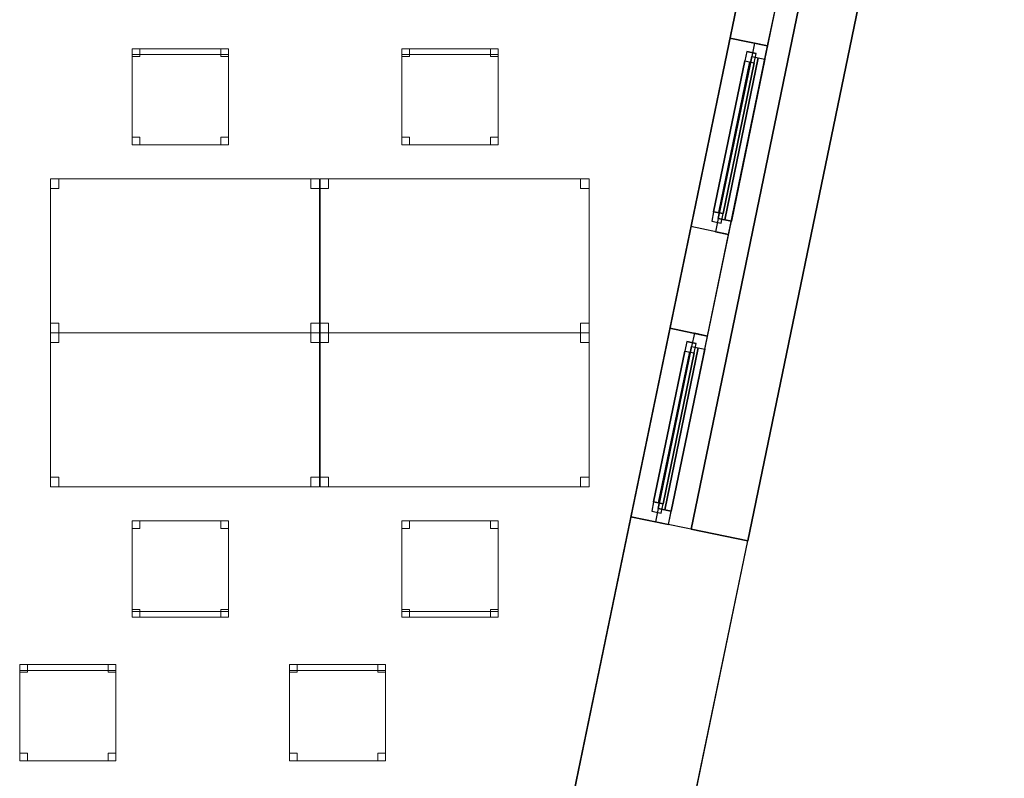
# Model space of a CAD drawing. Header units: metres. Extents: x 397.7 to 427.5, y 12.7 to 28.4.
# Tile 118 of 122: x 421.7 to 426.8, y 17.3 to 21.3. Entities that reach past the tile are written whole.
import ezdxf

# ---------------------------------------------------------------- set-up
doc = ezdxf.new("R2010")
doc.units = ezdxf.units.M
doc.layers.add('01_CARPINTERIA', color=5, linetype='Continuous', lineweight=25, true_color=0x0000ff)
doc.layers.add('01_SUELOS', color=7, linetype='Continuous', lineweight=25, true_color=0x007f00)
for name, color, linetype, lineweight in [('02_MOBILIARIO', 7, 'Continuous', 18), ('A-DETL-____-MBND', 7, 'Continuous', 18), ('A-GENM-____-OTLN', 7, 'Continuous', 18), ('A-WALL-____-MCUT', 7, 'Continuous', 25), ('A-WALL-____-OTLN', 7, 'Continuous', 25)]:
    doc.layers.add(name, color=color, linetype=linetype, lineweight=lineweight)

# ---------------------------------------------------------------- blocks, each defined once
blk = doc.blocks.new('Forma directa - LONDR55-XX_ZZ-ARQ-CAA-M3D-Londres55-151214-08_CLI_AIGUA_P5')
at = {"layer": '01_CARPINTERIA', "color": 161, "true_color": 0xaaaaff}
for p, q in [((0.07, 0.07), (0, 0.07)), ((0, 0.07), (0, 0)), ((0.07, 0.07), (0, 0.07)), ((0, 0.07), (0, 0)), ((0.1, 0.1), (0.05, 0.1)), ((0.05, 0.1), (0.05, 0.05)), ((0.1, 0.1), (0.05, 0.1)), ((0.05, 0.1), (0.05, 0.05)), ((0.07, 0.07), (0.93, 0.07)), ((0.93, 0.07), (0.07, 0.07)), ((0.07, 0.07), (0.07, 0)), ((0.07, 0), (0.07, 0.07)), ((0.07, 0), (0.07, 0.07)), ((0.07, 0.07), (0.07, 0)), ((0.1, 0.05), (0.1, 0.1)), ((0.1, 0.1), (0.1, 0.05)), ((0.1, 0.1), (0.9, 0.1)), ((0.9, 0.1), (0.1, 0.1)), ((0.1, 0.1), (0.1, 0.05)), ((0.1, 0.05), (0.1, 0.1)), ((0.9, 0.075), (0.1, 0.075)), ((0.9, 0.075), (0.1, 0.075)), ((0.9, 0.1), (0.9, 0.05)), ((0.9, 0.1), (0.9, 0.05)), ((0.95, 0.1), (0.9, 0.1)), ((0.9, 0.1), (0.9, 0.05)), ((0.95, 0.1), (0.9, 0.1)), ((0.9, 0.1), (0.9, 0.05)), ((0.93, 0.07), (0.93, 0)), ((0.93, 0.07), (0.93, 0)), ((1, 0.07), (0.93, 0.07)), ((0.93, 0.07), (0.93, 0)), ((1, 0.07), (0.93, 0.07)), ((0.93, 0.07), (0.93, 0)), ((0.95, 0.05), (0.95, 0.1)), ((0.95, 0.1), (0.95, 0.05)), ((1, 0), (1, 0.07)), ((1, 0.07), (1, 0)), ((0, 0), (0.07, 0)), ((0, 0), (0.07, 0)), ((0.05, 0.05), (0.1, 0.05)), ((0.05, 0.05), (0.1, 0.05)), ((0.93, 0.035), (0.07, 0.035)), ((0.07, 0.035), (0.93, 0.035)), ((0.07, 0), (0.93, 0)), ((0.93, 0), (0.07, 0)), ((0.1, 0.05), (0.9, 0.05)), ((0.9, 0.05), (0.1, 0.05)), ((0.9, 0.05), (0.95, 0.05)), ((0.9, 0.05), (0.95, 0.05)), ((0.93, 0), (1, 0)), ((0.93, 0), (1, 0))]:
    blk.add_line(p, q, dxfattribs=at)
blk = doc.blocks.new('Forma directa - Finestra P5-151215-08_CLI_AIGUA_P5')
at = {"xscale": 1.00000002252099, "yscale": 1.00000002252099, "zscale": 1.00000002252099}
blk.add_blockref('Forma directa - LONDR55-XX_ZZ-ARQ-CAA-M3D-Londres55-151214-08_CLI_AIGUA_P5', (0, 0), dxfattribs=at)
blk = doc.blocks.new('Family - Cadira d_Oficina_P5-151245-08_CLI_AIGUA_P5')
at = {"layer": 'A-DETL-____-MBND', "color": 253, "true_color": 0xaaaaaa}
for p, q in [((0, 0), (0, 0.5)), ((0, 0.5), (0.5, 0.5)), ((0, 0.5), (0, 0)), ((0.5, 0.5), (0, 0.5)), ((0, 0.5), (0.04, 0.5)), ((0, 0.46), (0, 0.5)), ((0.04, 0.5), (0, 0.5)), ((0, 0.5), (0, 0.46)), ((0.04, 0.5), (0.04, 0.46)), ((0.04, 0.46), (0.04, 0.5)), ((0.46, 0.5), (0.5, 0.5)), ((0.46, 0.46), (0.46, 0.5)), ((0.5, 0.5), (0.46, 0.5)), ((0.46, 0.5), (0.46, 0.46)), ((0.5, 0.5), (0.5, 0)), ((0.5, 0), (0.5, 0.5)), ((0.5, 0.5), (0.5, 0.46)), ((0.5, 0.46), (0.5, 0.5)), ((0.04, 0.46), (0, 0.46)), ((0, 0.46), (0.04, 0.46)), ((0.5, 0.46), (0.46, 0.46)), ((0.46, 0.46), (0.5, 0.46)), ((0, 0.04), (0.04, 0.04)), ((0, 0), (0, 0.04)), ((0.04, 0.04), (0, 0.04)), ((0, 0.04), (0, 0)), ((0, 0.03), (0.5, 0.03)), ((0, 0), (0, 0.03)), ((0.5, 0.03), (0, 0.03)), ((0, 0.03), (0, 0)), ((0.5, 0), (0, 0)), ((0, 0), (0.5, 0)), ((0.5, 0), (0, 0)), ((0, 0), (0.5, 0)), ((0.04, 0), (0, 0)), ((0, 0), (0.04, 0)), ((0.04, 0.04), (0.04, 0)), ((0.04, 0), (0.04, 0.04)), ((0.46, 0.04), (0.5, 0.04)), ((0.46, 0), (0.46, 0.04)), ((0.5, 0.04), (0.46, 0.04)), ((0.46, 0.04), (0.46, 0)), ((0.5, 0), (0.46, 0)), ((0.5, 0.04), (0.5, 0)), ((0.5, 0), (0.5, 0.04)), ((0.5, 0.03), (0.5, 0)), ((0.5, 0), (0.5, 0.03)), ((0.46, 0), (0.5, 0))]:
    blk.add_line(p, q, dxfattribs=at)
blk = doc.blocks.new('Family - Cadira d_Oficina_P5-151278-08_CLI_AIGUA_P5')
at = {"layer": 'A-DETL-____-MBND', "color": 253, "true_color": 0xaaaaaa}
for p, q in [((0, 0.47), (0, 0.5)), ((0, 0.5), (0.5, 0.5)), ((0, 0.5), (0, 0.47)), ((0.5, 0.5), (0, 0.5)), ((0, 0.46), (0, 0.5)), ((0, 0.5), (0.04, 0.5)), ((0, 0.5), (0, 0.46)), ((0.04, 0.5), (0, 0.5)), ((0, 0), (0, 0.5)), ((0, 0.5), (0.5, 0.5)), ((0.5, 0.5), (0, 0.5)), ((0, 0.5), (0, 0)), ((0.5, 0.47), (0, 0.47)), ((0, 0.47), (0.5, 0.47)), ((0.04, 0.5), (0.04, 0.46)), ((0.04, 0.46), (0.04, 0.5)), ((0.46, 0.46), (0.46, 0.5)), ((0.46, 0.5), (0.5, 0.5)), ((0.46, 0.5), (0.46, 0.46)), ((0.5, 0.5), (0.46, 0.5)), ((0.5, 0.5), (0.5, 0.47)), ((0.5, 0.47), (0.5, 0.5)), ((0.5, 0.5), (0.5, 0)), ((0.5, 0), (0.5, 0.5)), ((0.5, 0.5), (0.5, 0.46)), ((0.5, 0.46), (0.5, 0.5)), ((0.04, 0.46), (0, 0.46)), ((0, 0.46), (0.04, 0.46)), ((0.5, 0.46), (0.46, 0.46)), ((0.46, 0.46), (0.5, 0.46)), ((0, 0), (0, 0.04)), ((0, 0.04), (0.04, 0.04)), ((0, 0.04), (0, 0)), ((0.04, 0.04), (0, 0.04)), ((0.5, 0), (0, 0)), ((0.04, 0), (0, 0)), ((0, 0), (0.04, 0)), ((0.04, 0.04), (0.04, 0)), ((0.04, 0), (0.04, 0.04)), ((0.46, 0), (0.46, 0.04)), ((0.46, 0.04), (0.5, 0.04)), ((0.46, 0.04), (0.46, 0)), ((0.5, 0.04), (0.46, 0.04)), ((0.5, 0), (0.46, 0)), ((0.46, 0), (0.5, 0)), ((0.5, 0.04), (0.5, 0)), ((0.5, 0), (0.5, 0.04)), ((0, 0), (0.5, 0))]:
    blk.add_line(p, q, dxfattribs=at)
blk = doc.blocks.new('Family - Taula 140X80_P5-151315-08_CLI_AIGUA_P5')
at = {"layer": 'A-DETL-____-MBND', "color": 253, "true_color": 0xaaaaaa}
for p, q in [((0, 0.7501), (0, 0.8001)), ((0, 0.8001), (0.0437, 0.8001)), ((0.0437, 0.8001), (0, 0.8001)), ((0, 0.8001), (0, 0.7501)), ((0, 0), (0, 0.8001)), ((0, 0.8001), (1.3973, 0.8001)), ((1.3973, 0.8001), (0, 0.8001)), ((0, 0.8001), (0, 0)), ((0.0437, 0.8001), (0.0437, 0.7501)), ((0.0437, 0.7501), (0.0437, 0.8001)), ((1.3536, 0.7501), (1.3536, 0.8001)), ((1.3536, 0.8001), (1.3973, 0.8001)), ((1.3973, 0.8001), (1.3536, 0.8001)), ((1.3536, 0.8001), (1.3536, 0.7501)), ((1.3973, 0.8001), (1.3973, 0.7501)), ((1.3973, 0.7501), (1.3973, 0.8001)), ((1.3973, 0.8001), (1.3973, 0)), ((1.3973, 0), (1.3973, 0.8001)), ((0.0437, 0.7501), (0, 0.7501)), ((0, 0.7501), (0.0437, 0.7501)), ((1.3973, 0.7501), (1.3536, 0.7501)), ((1.3536, 0.7501), (1.3973, 0.7501)), ((0, 0), (0, 0.05)), ((0, 0.05), (0.0437, 0.05)), ((0.0437, 0.05), (0, 0.05)), ((0, 0.05), (0, 0)), ((0.0437, 0), (0, 0)), ((0, 0), (0.0437, 0)), ((1.3973, 0), (0, 0)), ((0, 0), (1.3973, 0)), ((0.0437, 0.05), (0.0437, 0)), ((0.0437, 0), (0.0437, 0.05)), ((1.3536, 0), (1.3536, 0.05)), ((1.3536, 0.05), (1.3973, 0.05)), ((1.3973, 0.05), (1.3536, 0.05)), ((1.3536, 0.05), (1.3536, 0)), ((1.3973, 0), (1.3536, 0)), ((1.3536, 0), (1.3973, 0)), ((1.3973, 0.05), (1.3973, 0)), ((1.3973, 0), (1.3973, 0.05))]:
    blk.add_line(p, q, dxfattribs=at)
blk = doc.blocks.new('Family - Façana sur-est P5-151323-08_CLI_AIGUA_P5')
at = {"layer": 'A-WALL-____-MCUT', "color": 253, "true_color": 0xaaaaaa}
for p, q in [((1.7018, 0.62), (-0.1284, 0.62)), ((-0.1284, 0.62), (0, 0)), ((1.7018, 0), (1.7018, 0.62)), ((3.2333, 0.62), (2.7018, 0.62)), ((2.7018, 0.62), (2.7018, 0)), ((3.2333, 0), (3.2333, 0.62)), ((4.2318, 0.62), (4.2318, 0)), ((5.8626, 0.62), (4.2318, 0.62)), ((5.8626, 0), (5.8626, 0.62)), ((0, 0), (1.7018, 0)), ((2.7018, 0), (3.2333, 0)), ((4.2318, 0), (5.8626, 0))]:
    blk.add_line(p, q, dxfattribs=at)
at = {"layer": 'A-WALL-____-OTLN', "color": 253, "true_color": 0xaaaaaa}
for p, q in [((5.8626, 0.62), (-0.1284, 0.62)), ((-0.1284, 0.62), (0, 0)), ((1.7018, 0), (1.7018, 0.62)), ((2.7018, 0.62), (1.7018, 0.62)), ((2.7018, 0), (2.7018, 0.62)), ((3.2333, 0), (3.2333, 0.62)), ((4.2318, 0.62), (3.2333, 0.62)), ((4.2318, 0), (4.2318, 0.62)), ((5.8626, 0), (5.8626, 0.62)), ((0, 0), (5.8626, 0)), ((1.7018, 0), (2.7018, 0)), ((3.2333, 0), (4.2318, 0))]:
    blk.add_line(p, q, dxfattribs=at)
at = {"layer": 'A-WALL-____-OTLN', "color": 253, "lineweight": 18, "true_color": 0xaaaaaa}
blk.add_line((0, 0), (5.8626, 0), dxfattribs=at)
blk = doc.blocks.new('Family - Taula 140X80_P5-151356-08_CLI_AIGUA_P5')
at = {"layer": 'A-DETL-____-MBND', "color": 253, "true_color": 0xaaaaaa}
for p, q in [((0, 0.8001), (0.0437, 0.8001)), ((0, 0.7501), (0, 0.8001)), ((0.0437, 0.8001), (0, 0.8001)), ((0, 0.8001), (0, 0.7501)), ((0, 0.8001), (1.3973, 0.8001)), ((0, 0), (0, 0.8001)), ((1.3973, 0.8001), (0, 0.8001)), ((0, 0.8001), (0, 0)), ((0.0437, 0.8001), (0.0437, 0.7501)), ((0.0437, 0.7501), (0.0437, 0.8001)), ((1.3536, 0.8001), (1.3973, 0.8001)), ((1.3536, 0.7501), (1.3536, 0.8001)), ((1.3973, 0.8001), (1.3536, 0.8001)), ((1.3536, 0.8001), (1.3536, 0.7501)), ((1.3973, 0.8001), (1.3973, 0.7501)), ((1.3973, 0.7501), (1.3973, 0.8001)), ((1.3973, 0.8001), (1.3973, 0)), ((1.3973, 0), (1.3973, 0.8001)), ((0.0437, 0.7501), (0, 0.7501)), ((0, 0.7501), (0.0437, 0.7501)), ((1.3973, 0.7501), (1.3536, 0.7501)), ((1.3536, 0.7501), (1.3973, 0.7501)), ((0, 0.05), (0.0437, 0.05)), ((0, 0), (0, 0.05)), ((0.0437, 0.05), (0, 0.05)), ((0, 0.05), (0, 0)), ((0.0437, 0), (0, 0)), ((0, 0), (0.0437, 0)), ((0, 0), (1.3973, 0)), ((0.0437, 0.05), (0.0437, 0)), ((0.0437, 0), (0.0437, 0.05)), ((1.3536, 0.05), (1.3973, 0.05)), ((1.3536, 0), (1.3536, 0.05)), ((1.3973, 0.05), (1.3536, 0.05)), ((1.3536, 0.05), (1.3536, 0)), ((1.3973, 0), (1.3536, 0)), ((1.3536, 0), (1.3973, 0)), ((1.3973, 0.05), (1.3973, 0)), ((1.3973, 0), (1.3973, 0.05)), ((1.3973, 0), (0, 0))]:
    blk.add_line(p, q, dxfattribs=at)
blk = doc.blocks.new('Family - Cadira d_Oficina_P5-151424-08_CLI_AIGUA_P5')
at = {"layer": 'A-DETL-____-MBND', "color": 253, "true_color": 0xaaaaaa}
for p, q in [((0, 0), (0, 0.5)), ((0, 0.5), (0.5, 0.5)), ((0, 0.5), (0, 0)), ((0.5, 0.5), (0, 0.5)), ((0, 0.5), (0.04, 0.5)), ((0, 0.46), (0, 0.5)), ((0.04, 0.5), (0, 0.5)), ((0, 0.5), (0, 0.46)), ((0.04, 0.5), (0.04, 0.46)), ((0.04, 0.46), (0.04, 0.5)), ((0.46, 0.5), (0.5, 0.5)), ((0.46, 0.46), (0.46, 0.5)), ((0.5, 0.5), (0.46, 0.5)), ((0.46, 0.5), (0.46, 0.46)), ((0.5, 0.5), (0.5, 0.46)), ((0.5, 0.46), (0.5, 0.5)), ((0.5, 0.5), (0.5, 0)), ((0.5, 0), (0.5, 0.5)), ((0.04, 0.46), (0, 0.46)), ((0, 0.46), (0.04, 0.46)), ((0.5, 0.46), (0.46, 0.46)), ((0.46, 0.46), (0.5, 0.46)), ((0, 0.04), (0.04, 0.04)), ((0, 0), (0, 0.04)), ((0.04, 0.04), (0, 0.04)), ((0, 0.04), (0, 0)), ((0, 0.03), (0.5, 0.03)), ((0, 0), (0, 0.03)), ((0.5, 0.03), (0, 0.03)), ((0, 0.03), (0, 0)), ((0.04, 0), (0, 0)), ((0, 0), (0.04, 0)), ((0.5, 0), (0, 0)), ((0, 0), (0.5, 0)), ((0.5, 0), (0, 0)), ((0, 0), (0.5, 0)), ((0.04, 0.04), (0.04, 0)), ((0.04, 0), (0.04, 0.04)), ((0.46, 0.04), (0.5, 0.04)), ((0.46, 0), (0.46, 0.04)), ((0.5, 0.04), (0.46, 0.04)), ((0.46, 0.04), (0.46, 0)), ((0.5, 0), (0.46, 0)), ((0.5, 0.04), (0.5, 0)), ((0.5, 0), (0.5, 0.04)), ((0.5, 0.03), (0.5, 0)), ((0.5, 0), (0.5, 0.03)), ((0.46, 0), (0.5, 0))]:
    blk.add_line(p, q, dxfattribs=at)
blk = doc.blocks.new('Family - Cadira d_Oficina_P5-151571-08_CLI_AIGUA_P5')
at = {"layer": 'A-DETL-____-MBND', "color": 253, "true_color": 0xaaaaaa}
for p, q in [((0, 0.46), (0, 0.5)), ((0, 0.5), (0.04, 0.5)), ((0, 0.5), (0, 0.46)), ((0.04, 0.5), (0, 0.5)), ((0, 0), (0, 0.5)), ((0, 0.5), (0.5, 0.5)), ((0.5, 0.5), (0, 0.5)), ((0, 0.5), (0, 0)), ((0, 0.47), (0, 0.5)), ((0, 0.5), (0.5, 0.5)), ((0, 0.5), (0, 0.47)), ((0.5, 0.5), (0, 0.5)), ((0.5, 0.47), (0, 0.47)), ((0, 0.47), (0.5, 0.47)), ((0.04, 0.5), (0.04, 0.46)), ((0.04, 0.46), (0.04, 0.5)), ((0.46, 0.46), (0.46, 0.5)), ((0.46, 0.5), (0.5, 0.5)), ((0.46, 0.5), (0.46, 0.46)), ((0.5, 0.5), (0.46, 0.5)), ((0.5, 0.5), (0.5, 0.46)), ((0.5, 0.46), (0.5, 0.5)), ((0.5, 0.5), (0.5, 0)), ((0.5, 0), (0.5, 0.5)), ((0.5, 0.5), (0.5, 0.47)), ((0.5, 0.47), (0.5, 0.5)), ((0.04, 0.46), (0, 0.46)), ((0, 0.46), (0.04, 0.46)), ((0.5, 0.46), (0.46, 0.46)), ((0.46, 0.46), (0.5, 0.46)), ((0, 0), (0, 0.04)), ((0, 0.04), (0.04, 0.04)), ((0, 0.04), (0, 0)), ((0.04, 0.04), (0, 0.04)), ((0.04, 0), (0, 0)), ((0, 0), (0.04, 0)), ((0.5, 0), (0, 0)), ((0.04, 0.04), (0.04, 0)), ((0.04, 0), (0.04, 0.04)), ((0.46, 0), (0.46, 0.04)), ((0.46, 0.04), (0.5, 0.04)), ((0.46, 0.04), (0.46, 0)), ((0.5, 0.04), (0.46, 0.04)), ((0.5, 0), (0.46, 0)), ((0.46, 0), (0.5, 0)), ((0.5, 0.04), (0.5, 0)), ((0.5, 0), (0.5, 0.04)), ((0, 0), (0.5, 0))]:
    blk.add_line(p, q, dxfattribs=at)
blk = doc.blocks.new('Family - Cadira d_Oficina_P5-151604-08_CLI_AIGUA_P5')
at = {"layer": 'A-DETL-____-MBND', "color": 253, "true_color": 0xaaaaaa}
for p, q in [((0, 0), (0, 0.5)), ((0, 0.5), (0.5, 0.5)), ((0.5, 0.5), (0, 0.5)), ((0, 0.5), (0, 0)), ((0, 0.46), (0, 0.5)), ((0, 0.5), (0.04, 0.5)), ((0, 0.5), (0, 0.46)), ((0.04, 0.5), (0, 0.5)), ((0, 0.47), (0, 0.5)), ((0, 0.5), (0.5, 0.5)), ((0, 0.5), (0, 0.47)), ((0.5, 0.5), (0, 0.5)), ((0.5, 0.47), (0, 0.47)), ((0, 0.47), (0.5, 0.47)), ((0.04, 0.5), (0.04, 0.46)), ((0.04, 0.46), (0.04, 0.5)), ((0.46, 0.46), (0.46, 0.5)), ((0.46, 0.5), (0.5, 0.5)), ((0.46, 0.5), (0.46, 0.46)), ((0.5, 0.5), (0.46, 0.5)), ((0.5, 0.5), (0.5, 0)), ((0.5, 0), (0.5, 0.5)), ((0.5, 0.5), (0.5, 0.47)), ((0.5, 0.47), (0.5, 0.5)), ((0.5, 0.5), (0.5, 0.46)), ((0.5, 0.46), (0.5, 0.5)), ((0.04, 0.46), (0, 0.46)), ((0, 0.46), (0.04, 0.46)), ((0.5, 0.46), (0.46, 0.46)), ((0.46, 0.46), (0.5, 0.46)), ((0, 0), (0, 0.04)), ((0, 0.04), (0.04, 0.04)), ((0, 0.04), (0, 0)), ((0.04, 0.04), (0, 0.04)), ((0.5, 0), (0, 0)), ((0.04, 0), (0, 0)), ((0, 0), (0.04, 0)), ((0.04, 0.04), (0.04, 0)), ((0.04, 0), (0.04, 0.04)), ((0.46, 0), (0.46, 0.04)), ((0.46, 0.04), (0.5, 0.04)), ((0.46, 0.04), (0.46, 0)), ((0.5, 0.04), (0.46, 0.04)), ((0.5, 0), (0.46, 0)), ((0.46, 0), (0.5, 0)), ((0.5, 0.04), (0.5, 0)), ((0.5, 0), (0.5, 0.04)), ((0, 0), (0.5, 0))]:
    blk.add_line(p, q, dxfattribs=at)
blk = doc.blocks.new('Family - Cadira d_Oficina_P5-151698-08_CLI_AIGUA_P5')
at = {"layer": 'A-DETL-____-MBND', "color": 253, "true_color": 0xaaaaaa}
for p, q in [((0, 0.46), (0, 0.5)), ((0, 0.5), (0.04, 0.5)), ((0, 0.5), (0, 0.46)), ((0.04, 0.5), (0, 0.5)), ((0, 0), (0, 0.5)), ((0, 0.5), (0.5, 0.5)), ((0.5, 0.5), (0, 0.5)), ((0, 0.5), (0, 0)), ((0, 0.47), (0, 0.5)), ((0, 0.5), (0.5, 0.5)), ((0, 0.5), (0, 0.47)), ((0.5, 0.5), (0, 0.5)), ((0.5, 0.47), (0, 0.47)), ((0, 0.47), (0.5, 0.47)), ((0.04, 0.5), (0.04, 0.46)), ((0.04, 0.46), (0.04, 0.5)), ((0.46, 0.46), (0.46, 0.5)), ((0.46, 0.5), (0.5, 0.5)), ((0.46, 0.5), (0.46, 0.46)), ((0.5, 0.5), (0.46, 0.5)), ((0.5, 0.5), (0.5, 0)), ((0.5, 0), (0.5, 0.5)), ((0.5, 0.5), (0.5, 0.47)), ((0.5, 0.47), (0.5, 0.5)), ((0.5, 0.5), (0.5, 0.46)), ((0.5, 0.46), (0.5, 0.5)), ((0.04, 0.46), (0, 0.46)), ((0, 0.46), (0.04, 0.46)), ((0.5, 0.46), (0.46, 0.46)), ((0.46, 0.46), (0.5, 0.46)), ((0, 0), (0, 0.04)), ((0, 0.04), (0.04, 0.04)), ((0, 0.04), (0, 0)), ((0.04, 0.04), (0, 0.04)), ((0.5, 0), (0, 0)), ((0.04, 0), (0, 0)), ((0, 0), (0.04, 0)), ((0.04, 0.04), (0.04, 0)), ((0.04, 0), (0.04, 0.04)), ((0.46, 0), (0.46, 0.04)), ((0.46, 0.04), (0.5, 0.04)), ((0.46, 0.04), (0.46, 0)), ((0.5, 0.04), (0.46, 0.04)), ((0.5, 0), (0.46, 0)), ((0.46, 0), (0.5, 0)), ((0.5, 0.04), (0.5, 0)), ((0.5, 0), (0.5, 0.04)), ((0, 0), (0.5, 0))]:
    blk.add_line(p, q, dxfattribs=at)
blk = doc.blocks.new('Family - Paviment P5-151720-08_CLI_AIGUA_P5')
at = {"layer": '01_SUELOS', "color": 9, "true_color": 0xaad4aa}
for p, q in [((25.4182, 0), (28.518, 14.9576)), ((28.518, 14.9576), (25.4182, 0))]:
    blk.add_line(p, q, dxfattribs=at)
blk = doc.blocks.new('Family - Acabats de façanes P5-151855-08_CLI_AIGUA_P5')
at = {"layer": '01_SUELOS', "color": 9, "true_color": 0xaad4aa}
for p, q in [((0.8252, 4.0558), (0, 0.0609)), ((0, 0.0609), (0.8252, 4.0558)), ((0.8299, 4.0549), (0.8252, 4.0558)), ((0.8252, 4.0558), (0.8299, 4.0549)), ((1.1211, 3.9945), (0.8299, 4.0549)), ((0.8299, 4.0549), (1.1211, 3.9945)), ((0.2942, 0), (1.1211, 3.9945)), ((1.1211, 3.9945), (0.2942, 0)), ((0, 0.0609), (0.2942, 0)), ((0.2942, 0), (0, 0.0609))]:
    blk.add_line(p, q, dxfattribs=at)
blk = doc.blocks.new('Family - Taula 140X80_P5-151859-08_CLI_AIGUA_P5')
at = {"layer": 'A-DETL-____-MBND', "color": 253, "true_color": 0xaaaaaa}
for p, q in [((0, 0.8001), (0.0437, 0.8001)), ((0, 0.7501), (0, 0.8001)), ((0.0437, 0.8001), (0, 0.8001)), ((0, 0.8001), (0, 0.7501)), ((0, 0.8001), (1.3973, 0.8001)), ((0, 0), (0, 0.8001)), ((1.3973, 0.8001), (0, 0.8001)), ((0, 0.8001), (0, 0)), ((0.0437, 0.8001), (0.0437, 0.7501)), ((0.0437, 0.7501), (0.0437, 0.8001)), ((1.3536, 0.8001), (1.3973, 0.8001)), ((1.3536, 0.7501), (1.3536, 0.8001)), ((1.3973, 0.8001), (1.3536, 0.8001)), ((1.3536, 0.8001), (1.3536, 0.7501)), ((1.3973, 0.8001), (1.3973, 0)), ((1.3973, 0), (1.3973, 0.8001)), ((1.3973, 0.8001), (1.3973, 0.7501)), ((1.3973, 0.7501), (1.3973, 0.8001)), ((0.0437, 0.7501), (0, 0.7501)), ((0, 0.7501), (0.0437, 0.7501)), ((1.3973, 0.7501), (1.3536, 0.7501)), ((1.3536, 0.7501), (1.3973, 0.7501)), ((0, 0.05), (0.0437, 0.05)), ((0, 0), (0, 0.05)), ((0.0437, 0.05), (0, 0.05)), ((0, 0.05), (0, 0)), ((0.0437, 0), (0, 0)), ((0, 0), (0.0437, 0)), ((0, 0), (1.3973, 0)), ((0.0437, 0.05), (0.0437, 0)), ((0.0437, 0), (0.0437, 0.05)), ((1.3536, 0.05), (1.3973, 0.05)), ((1.3536, 0), (1.3536, 0.05)), ((1.3973, 0.05), (1.3536, 0.05)), ((1.3536, 0.05), (1.3536, 0)), ((1.3973, 0), (1.3536, 0)), ((1.3536, 0), (1.3973, 0)), ((1.3973, 0.05), (1.3973, 0)), ((1.3973, 0), (1.3973, 0.05)), ((1.3973, 0), (0, 0))]:
    blk.add_line(p, q, dxfattribs=at)
blk = doc.blocks.new('Family - Façana sur-est P5-151909-08_CLI_AIGUA_P5')
at = {"layer": 'A-WALL-____-MCUT', "color": 253, "true_color": 0xaaaaaa}
for p, q in [((0.0037, 0.2), (0, 0.2)), ((0, 0.2), (0, 0)), ((0.0037, 0), (0.0037, 0.2)), ((1, 0.2), (1, 0)), ((1.5437, 0.2), (1, 0.2)), ((1.5437, 0), (1.5437, 0.2)), ((2.5437, 0.2), (2.5437, 0)), ((3.083, 0.2), (2.5437, 0.2)), ((3.083, 0), (3.083, 0.2)), ((0, 0), (0.0037, 0)), ((1, 0), (1.5437, 0)), ((2.5437, 0), (3.083, 0))]:
    blk.add_line(p, q, dxfattribs=at)
at = {"layer": 'A-WALL-____-OTLN', "color": 253, "true_color": 0xaaaaaa}
for p, q in [((4.083, 0.2), (0, 0.2)), ((0, 0.2), (0, 0)), ((1, 0.2), (0.0037, 0.2)), ((0.0037, 0.2), (0.0037, 0)), ((1, 0.2), (1, 0)), ((2.5437, 0.2), (1.5437, 0.2)), ((1.5437, 0.2), (1.5437, 0)), ((2.5437, 0.2), (2.5437, 0)), ((4.083, 0.2), (3.083, 0.2)), ((3.083, 0.2), (3.083, 0)), ((4.083, 0), (4.083, 0.2)), ((4.083, 0), (4.083, 0.2)), ((0, 0), (4.083, 0)), ((0.0037, 0), (1, 0)), ((1.5437, 0), (2.5437, 0)), ((3.083, 0), (4.083, 0))]:
    blk.add_line(p, q, dxfattribs=at)
at = {"layer": 'A-WALL-____-OTLN', "color": 253, "lineweight": 18, "true_color": 0xaaaaaa}
blk.add_line((0, 0), (4.083, 0), dxfattribs=at)
blk = doc.blocks.new('Family - Vano finestra P5-151911-08_CLI_AIGUA_P5')
at = {"layer": 'A-GENM-____-OTLN', "color": 253, "true_color": 0xaaaaaa}
for p, q in [((425.0756, 19.6864), (424.8728, 18.7072)), ((424.8728, 18.7072), (425.0756, 19.6864)), ((425.2714, 19.6459), (425.0756, 19.6864)), ((425.0756, 19.6864), (425.2714, 19.6459)), ((425.0687, 18.6666), (425.2714, 19.6459)), ((425.2714, 19.6459), (425.0687, 18.6666)), ((424.8728, 18.7072), (425.0687, 18.6666)), ((424.8728, 18.7072), (425.0687, 18.6666))]:
    blk.add_line(p, q, dxfattribs=at)
blk = doc.blocks.new('Family - Vano finestra P5-151913-08_CLI_AIGUA_P5')
at = {"layer": 'A-GENM-____-OTLN', "color": 253, "true_color": 0xaaaaaa}
for p, q in [((425.3876, 21.1938), (425.1849, 20.2145)), ((425.1849, 20.2145), (425.3876, 21.1938)), ((425.5835, 21.1532), (425.3876, 21.1938)), ((425.3876, 21.1938), (425.5835, 21.1532)), ((425.3807, 20.174), (425.5835, 21.1532)), ((425.5835, 21.1532), (425.3807, 20.174)), ((425.1849, 20.2145), (425.3807, 20.174)), ((425.1849, 20.2145), (425.3807, 20.174))]:
    blk.add_line(p, q, dxfattribs=at)
blk = doc.blocks.new('Forma directa - Finestra P5-151921-08_CLI_AIGUA_P5')
at = {"xscale": 1.000000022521, "yscale": 1.000000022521, "zscale": 1.000000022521}
blk.add_blockref('Forma directa - LONDR55-XX_ZZ-ARQ-CAA-M3D-Londres55-151214-08_CLI_AIGUA_P5', (0, 0), dxfattribs=at)
blk = doc.blocks.new('Family - Taula 140X80_P5-151960-08_CLI_AIGUA_P5')
at = {"layer": 'A-DETL-____-MBND', "color": 253, "true_color": 0xaaaaaa}
for p, q in [((0, 0.7501), (0, 0.8001)), ((0, 0.8001), (0.0437, 0.8001)), ((0.0437, 0.8001), (0, 0.8001)), ((0, 0.8001), (0, 0.7501)), ((0, 0), (0, 0.8001)), ((0, 0.8001), (1.3973, 0.8001)), ((1.3973, 0.8001), (0, 0.8001)), ((0, 0.8001), (0, 0)), ((0.0437, 0.8001), (0.0437, 0.7501)), ((0.0437, 0.7501), (0.0437, 0.8001)), ((1.3536, 0.7501), (1.3536, 0.8001)), ((1.3536, 0.8001), (1.3973, 0.8001)), ((1.3973, 0.8001), (1.3536, 0.8001)), ((1.3536, 0.8001), (1.3536, 0.7501)), ((1.3973, 0.8001), (1.3973, 0.7501)), ((1.3973, 0.7501), (1.3973, 0.8001)), ((1.3973, 0.8001), (1.3973, 0)), ((1.3973, 0), (1.3973, 0.8001)), ((0.0437, 0.7501), (0, 0.7501)), ((0, 0.7501), (0.0437, 0.7501)), ((1.3973, 0.7501), (1.3536, 0.7501)), ((1.3536, 0.7501), (1.3973, 0.7501)), ((0, 0), (0, 0.05)), ((0, 0.05), (0.0437, 0.05)), ((0.0437, 0.05), (0, 0.05)), ((0, 0.05), (0, 0)), ((0.0437, 0), (0, 0)), ((0, 0), (0.0437, 0)), ((1.3973, 0), (0, 0)), ((0, 0), (1.3973, 0)), ((0.0437, 0.05), (0.0437, 0)), ((0.0437, 0), (0.0437, 0.05)), ((1.3536, 0), (1.3536, 0.05)), ((1.3536, 0.05), (1.3973, 0.05)), ((1.3973, 0.05), (1.3536, 0.05)), ((1.3536, 0.05), (1.3536, 0)), ((1.3973, 0), (1.3536, 0)), ((1.3536, 0), (1.3973, 0)), ((1.3973, 0.05), (1.3973, 0)), ((1.3973, 0), (1.3973, 0.05))]:
    blk.add_line(p, q, dxfattribs=at)
blk = doc.blocks.new('LONDR55-XX_ZZ-ARQ-CAA-M3D-Londres55_ifc-1-08_CLI_AIGUA_P5')
at = {"layer": '01_CARPINTERIA', "color": 253, "lineweight": 18, "true_color": 0xaaaaaa}
for name, p, rotation in [('Forma directa - Finestra P5-151921-08_CLI_AIGUA_P5', (425.3807, 20.174), 78.30350734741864), ('Forma directa - Finestra P5-151215-08_CLI_AIGUA_P5', (425.0687, 18.6666), 78.3035073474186)]:
    blk.add_blockref(name, p, dxfattribs=dict(at, rotation=rotation))
at = {"layer": '01_SUELOS', "color": 253, "lineweight": 18, "true_color": 0xaaaaaa}
for name, p in [('Family - Paviment P5-151720-08_CLI_AIGUA_P5', (398.2952, 13.1106)), ('Family - Acabats de façanes P5-151855-08_CLI_AIGUA_P5', (425.1858, 18.5815))]:
    blk.add_blockref(name, p, dxfattribs=at)
at = {"layer": '02_MOBILIARIO', "color": 253, "lineweight": 18, "true_color": 0xaaaaaa}
for name, p in [('Family - Cadira d_Oficina_P5-151571-08_CLI_AIGUA_P5', (422.282, 20.639)), ('Family - Cadira d_Oficina_P5-151604-08_CLI_AIGUA_P5', (423.6832, 20.639)), ('Family - Taula 140X80_P5-151859-08_CLI_AIGUA_P5', (421.8569, 19.6623)), ('Family - Taula 140X80_P5-151356-08_CLI_AIGUA_P5', (423.2581, 19.6623)), ('Family - Taula 140X80_P5-151315-08_CLI_AIGUA_P5', (421.8569, 18.8622)), ('Family - Taula 140X80_P5-151960-08_CLI_AIGUA_P5', (423.2581, 18.8622)), ('Family - Cadira d_Oficina_P5-151245-08_CLI_AIGUA_P5', (422.282, 18.1855)), ('Family - Cadira d_Oficina_P5-151424-08_CLI_AIGUA_P5', (423.6832, 18.1855)), ('Family - Cadira d_Oficina_P5-151278-08_CLI_AIGUA_P5', (421.6971, 17.4389)), ('Family - Cadira d_Oficina_P5-151698-08_CLI_AIGUA_P5', (423.0983, 17.4389))]:
    blk.add_blockref(name, p, dxfattribs=at)
at = {"layer": 'A-GENM-____-OTLN', "color": 253, "lineweight": 18, "true_color": 0xaaaaaa}
for name in ['Family - Vano finestra P5-151913-08_CLI_AIGUA_P5', 'Family - Vano finestra P5-151911-08_CLI_AIGUA_P5']:
    blk.add_blockref(name, (0, 0), dxfattribs=at)
at = {"layer": 'A-WALL-____-OTLN', "color": 253, "lineweight": 18, "true_color": 0xaaaaaa}
for name, p, rotation in [('Family - Façana sur-est P5-151909-08_CLI_AIGUA_P5', (425.7006, 22.7054), 258.3035073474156), ('Family - Façana sur-est P5-151323-08_CLI_AIGUA_P5', (424.2914, 12.8406), 78.30350734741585)]:
    blk.add_blockref(name, p, dxfattribs=dict(at, rotation=rotation))

msp = doc.modelspace()

# ---------------------------------------------------------------- block references
at = {"lineweight": 5}
msp.add_blockref('LONDR55-XX_ZZ-ARQ-CAA-M3D-Londres55_ifc-1-08_CLI_AIGUA_P5', (0, 0), dxfattribs=at)

doc.saveas('drawing.dxf')
